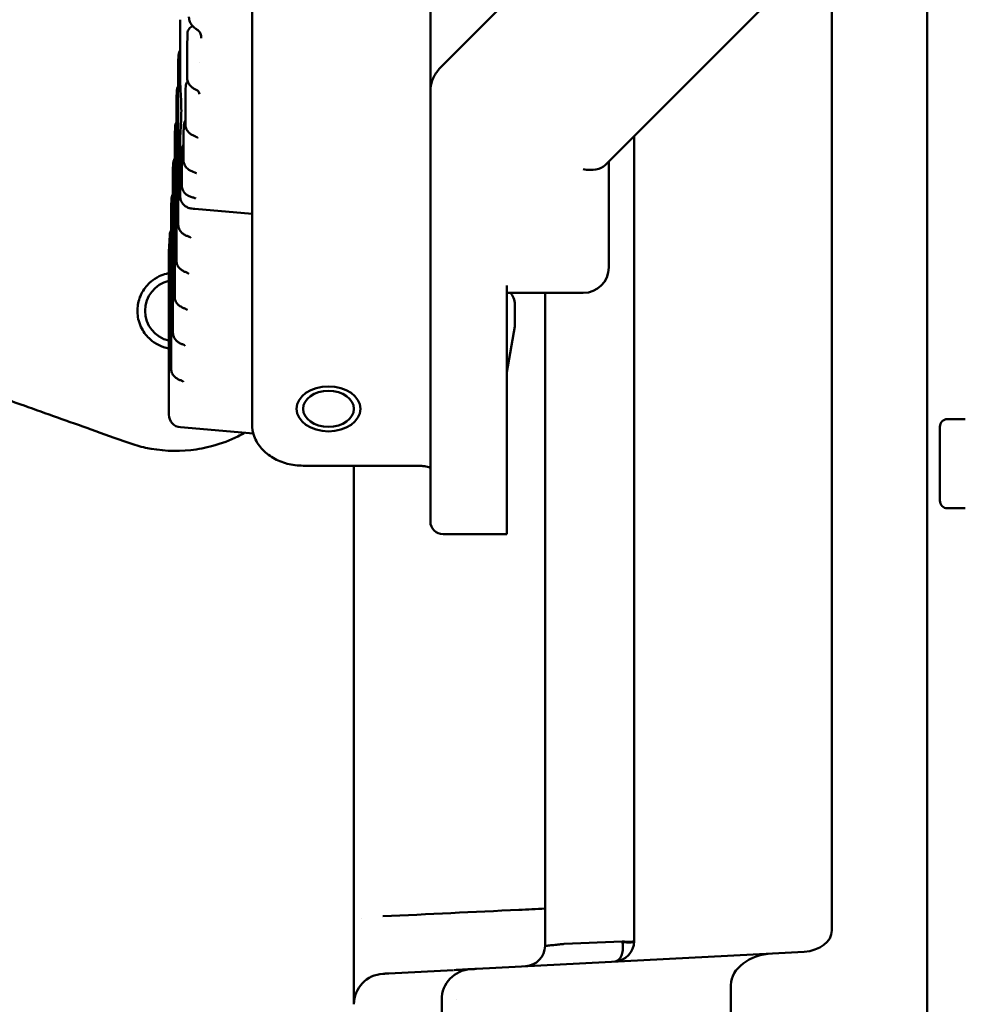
# Model space of a CAD drawing. Header units: millimetres. Extents: x 0 to 14369, y -869 to 2970.
# Tile 158 of 256: x 436 to 473, y 2560 to 2599. Entities that reach past the tile are written whole.
import ezdxf

# ---------------------------------------------------------------- set-up
doc = ezdxf.new("R2010")
doc.units = ezdxf.units.MM
doc.header["$LTSCALE"] = 10
doc.layers.add('Sichtbar (ISO)', color=7, linetype='Continuous', lineweight=50)

msp = doc.modelspace()

# ---------------------------------------------------------------- linework, layer by layer
at = {"layer": 'Sichtbar (ISO)'}
for p, q in [((471.131, 2467.68), (471.131, 2612.311)), ((452.052, 2597.087), (460.318, 2605.353)), ((469.752, 2604.49), (458.497, 2593.234)), ((451.631, 2601.9), (451.631, 2597.043)), ((467.391, 2563.19), (467.391, 2602.129)), ((444.631, 2600.412), (444.631, 2588.516)), ((441.803, 2596.845), (441.803, 2598.939)), ((442.083, 2597.938), (442.083, 2596.651)), ((441.734, 2597.272), (441.748, 2597.555)), ((441.734, 2597.272), (441.734, 2597.272)), ((441.734, 2590.889), (441.734, 2597.253)), ((442.56, 2597.244), (442.56, 2597.244)), ((451.631, 2597.043), (451.631, 2596.121)), ((441.664, 2595.859), (441.678, 2596.142)), ((451.631, 2595.414), (451.631, 2596.121)), ((441.664, 2595.859), (441.664, 2595.859)), ((441.664, 2589.475), (441.664, 2595.839)), ((442.013, 2595.966), (442.013, 2594.822)), ((451.631, 2595.414), (451.631, 2580.565)), ((441.595, 2594.446), (441.609, 2594.728)), ((441.595, 2594.446), (441.595, 2594.446)), ((441.943, 2594.552), (441.943, 2593.415)), ((441.594, 2588.062), (441.594, 2594.426)), ((441.803, 2592.03), (441.803, 2594.123)), ((459.631, 2562.771), (459.631, 2594.368)), ((459.631, 2562.771), (459.631, 2594.368)), ((441.873, 2593.694), (441.873, 2592.432)), ((441.878, 2593.797), (441.878, 2593.797)), ((441.525, 2593.032), (441.539, 2593.315)), ((458.631, 2589.215), (458.631, 2593.368)), ((441.524, 2586.649), (441.524, 2593.013)), ((441.525, 2593.032), (441.525, 2593.032)), ((441.455, 2591.619), (441.469, 2591.902)), ((441.454, 2585.235), (441.454, 2591.599)), ((441.455, 2591.619), (441.455, 2591.619)), ((442.383, 2591.516), (444.631, 2591.32)), ((441.366, 2589.828), (441.399, 2590.488)), ((441.366, 2583.439), (441.366, 2589.803)), ((444.631, 2587.784), (444.631, 2588.516)), ((454.631, 2580.211), (454.631, 2588.508)), ((457.631, 2588.215), (454.631, 2588.215)), ((456.131, 2562.588), (456.131, 2588.215)), ((444.631, 2583.063), (444.631, 2587.784)), ((454.952, 2587.728), (454.952, 2587.021)), ((454.631, 2585.108), (454.94, 2586.892)), ((471.931, 2583.264), (472.631, 2583.264)), ((471.931, 2583.264), (472.631, 2583.264)), ((441.823, 2582.941), (444.682, 2582.693)), ((471.631, 2582.964), (471.631, 2580.064)), ((471.631, 2580.064), (471.631, 2582.964)), ((451.131, 2581.435), (446.631, 2581.435)), ((448.631, 2581.435), (448.631, 2578.56)), ((451.631, 2579.247), (451.631, 2580.565)), ((454.631, 2578.747), (454.631, 2580.211)), ((471.931, 2579.764), (472.631, 2579.764)), ((471.931, 2579.764), (472.631, 2579.764)), ((454.631, 2578.747), (452.131, 2578.747)), ((448.631, 2574.863), (448.631, 2563.464)), ((459.63, 2564.009), (459.631, 2564.009)), ((448.931, 2563.651), (448.931, 2563.649)), ((459.158, 2562.761), (456.889, 2562.667)), ((459.63, 2563.013), (459.631, 2563.013)), ((459.62, 2562.743), (459.628, 2562.743)), ((459.628, 2562.743), (459.63, 2562.743)), ((465.066, 2562.297), (466.3, 2562.361)), ((465.065, 2562.297), (453.445, 2561.688)), ((465.065, 2562.297), (465.066, 2562.297)), ((450.002, 2561.507), (452.532, 2561.64)), ((463.431, 2561.054), (463.431, 2547.974)), ((448.631, 2560.563), (448.631, 2560.563)), ((452.074, 2548.551), (452.074, 2560.477)), ((452.66, 2560.49), (452.659, 2560.49)), ((448.631, 2560.296), (448.631, 2560.296))]:
    msp.add_line(p, q, dxfattribs=at)
for centre, radius, start, end in [((441.866, 2589.803), 0.5, 177.1727, 180), ((457.631, 2589.215), 1, 270, 0), ((441.631, 2587.514), 1.2, 102.7467, 257.2533), ((441.866, 2583.439), 0.5, 180, 265.0379), ((471.931, 2582.964), 0.3, 90, 180), ((471.931, 2582.964), 0.3, 90, 180), ((471.931, 2580.064), 0.3, 180, 270), ((471.931, 2580.064), 0.3, 180, 270), ((452.131, 2579.247), 0.5, 180, 270), ((458.818, 2562.783), 0.813, 273.86, 359.1429), ((455.318, 2562.6), 0.813, 273.8426, 359.1517), ((453.274, 2560.477), 1.2, 93, 180), ((449.831, 2560.296), 1.2, 93, 180)]:
    msp.add_arc(centre, radius, start, end, dxfattribs=at)
for centre, major_axis, ratio, start_param, end_param in [((442.383, 2596.651), (-0.3, 0), 0.707107, 6.283176, 6.283295), ((442.313, 2594.822), (-0.3, 0), 0.707107, 6.283175, 6.283212), ((457.631, 2593.783), (-0.966, 0.4), 0.646885, 1.832548, 2.879761), ((442.232, 2590.713), (-0.096, -0.284), 0.305275, 6.283144, 6.28319), ((442.162, 2589.3), (-0.096, -0.284), 0.305275, 6.283146, 6.283192), ((442.092, 2587.886), (-0.096, -0.284), 0.305275, 6.28314, 6.283187), ((442.023, 2586.473), (-0.096, -0.284), 0.305275, 6.283146, 6.283192), ((441.953, 2585.06), (-0.096, -0.284), 0.305275, 6.28314, 6.283187), ((445.131, 2583.063), (-0.5, 0), 0.707107, 0.000004, 0.000103), ((466.26, 2563.16), (-1.131, -0.059), 0.706622, 1.56961, 3.104577), ((459.135, 2562.819), (0.499, -0.038), 0.11126, 4.767144, 4.865599), ((459.622, 2562.72), (0.004, 0.0517), 0.155275, 0.309568, 0.578027), ((459.622, 2562.72), (0.004, 0.0517), 0.155275, 0.075401, 0.309568), ((459.622, 2562.72), (0.004, 0.0517), 0.155275, 6.206042, 6.358586), ((459.622, 2562.72), (0.004, 0.0517), 0.155275, 5.505106, 6.206042), ((465.128, 2561.098), (-1.696, -0.089), 0.706622, 4.711596, 6.24551)]:
    msp.add_ellipse(centre, major_axis=major_axis, ratio=ratio, start_param=start_param, end_param=end_param, dxfattribs=at)
for major_axis in [(-1.25, 0), (-1, 0)]:
    msp.add_ellipse((447.631, 2583.665), major_axis=major_axis, ratio=0.707107, dxfattribs=at)
for points, knots in [([(442.505, 2598.528), (442.471, 2598.549), (442.437, 2598.572), (442.367, 2598.625), (442.332, 2598.656), (442.256, 2598.738), (442.218, 2598.793), (442.169, 2598.91), (442.155, 2598.972), (442.153, 2599.039), (442.152, 2599.045), (442.152, 2599.05)], [0, 0, 0, 0, 0.01213656, 0.01213656, 0.02659098, 0.02659098, 0.04726538, 0.04726538, 0.06718862, 0.06718862, 0.06894303, 0.06894303, 0.06894303, 0.06894303]), ([(442.096, 2598.402), (442.097, 2598.434), (442.103, 2598.467), (442.125, 2598.527), (442.141, 2598.555), (442.181, 2598.605), (442.205, 2598.627), (442.255, 2598.66), (442.281, 2598.673), (442.309, 2598.681)], [0, 0, 0, 0, 0.00967423, 0.00967423, 0.01923726, 0.01923726, 0.0288027, 0.0288027, 0.03730321, 0.03730321, 0.03730321, 0.03730321]), ([(442.635, 2598.22), (442.635, 2598.275), (442.626, 2598.332), (442.598, 2598.408), (442.588, 2598.432), (442.565, 2598.468), (442.556, 2598.482), (442.533, 2598.507), (442.52, 2598.519), (442.505, 2598.528)], [0, 0, 0, 0, 0.01687782, 0.01687782, 0.02474231, 0.02474231, 0.02985267, 0.02985267, 0.03519828, 0.03519828, 0.03519828, 0.03519828]), ([(441.748, 2597.555), (441.75, 2597.6), (441.76, 2597.644), (441.784, 2597.704), (441.793, 2597.722), (441.803, 2597.74)], [0.00000638, 0.00000638, 0.00000638, 0.00000638, 0.01373718, 0.01373718, 0.02002212, 0.02002212, 0.02002212, 0.02002212]), ([(441.804, 2596.895), (441.804, 2596.892), (441.804, 2596.889), (441.802, 2596.628), (441.815, 2596.377), (441.835, 2595.991), (441.842, 2595.854), (441.851, 2595.599), (441.854, 2595.482), (441.854, 2595.367)], [-0.0010932, -0.0010932, -0.0010932, -0.0010932, 0, 0, 0.0948216, 0.0948216, 0.1491616, 0.1491616, 0.1973863, 0.1973863, 0.1973863, 0.1973863]), ([(451.631, 2596.121), (451.631, 2596.194), (451.637, 2596.266), (451.662, 2596.409), (451.681, 2596.479), (451.729, 2596.615), (451.759, 2596.681), (451.828, 2596.807), (451.867, 2596.868), (451.954, 2596.982), (452.001, 2597.036), (452.052, 2597.087)], [1.5707963, 1.5707963, 1.5707963, 1.5707963, 1.6938923, 1.6938923, 1.8169882, 1.8169882, 1.9400842, 1.9400842, 2.0631801, 2.0631801, 2.186276, 2.186276, 2.186276, 2.186276]), ([(442.027, 2596.321), (442.028, 2596.355), (442.035, 2596.39), (442.06, 2596.454), (442.078, 2596.484), (442.101, 2596.512), (442.103, 2596.514), (442.105, 2596.516)], [0, 0, 0, 0, 0.01049813, 0.01049813, 0.02060819, 0.02060819, 0.02144644, 0.02144644, 0.02144644, 0.02144644]), ([(442.461, 2596.173), (442.427, 2596.189), (442.393, 2596.206), (442.323, 2596.247), (442.288, 2596.272), (442.212, 2596.337), (442.173, 2596.381), (442.115, 2596.479), (442.095, 2596.534), (442.084, 2596.61), (442.083, 2596.63), (442.083, 2596.651)], [0, 0, 0, 0, 0.01132759, 0.01132759, 0.02429533, 0.02429533, 0.04219387, 0.04219387, 0.05978041, 0.05978041, 0.06618364, 0.06618364, 0.06618364, 0.06618364]), ([(441.678, 2596.142), (441.681, 2596.186), (441.69, 2596.231), (441.714, 2596.291), (441.723, 2596.309), (441.734, 2596.327)], [0.00000638, 0.00000638, 0.00000638, 0.00000638, 0.01373718, 0.01373718, 0.02002212, 0.02002212, 0.02002212, 0.02002212]), ([(442.565, 2596.01), (442.565, 2596.039), (442.558, 2596.07), (442.534, 2596.111), (442.525, 2596.123), (442.5, 2596.149), (442.482, 2596.163), (442.461, 2596.173)], [0, 0, 0, 0, 0.01416054, 0.01416054, 0.02038915, 0.02038915, 0.02850118, 0.02850118, 0.02850118, 0.02850118]), ([(441.854, 2595.367), (441.854, 2595.253), (441.851, 2595.143), (441.842, 2594.912), (441.835, 2594.794), (441.816, 2594.476), (441.802, 2594.282), (441.804, 2594.092), (441.804, 2594.09), (441.804, 2594.088)], [0.0000016, 0.0000016, 0.0000016, 0.0000016, 0.0482097, 0.0482097, 0.1024107, 0.1024107, 0.1983018, 0.1983018, 0.1994542, 0.1994542, 0.1994542, 0.1994542]), ([(441.609, 2594.728), (441.611, 2594.773), (441.621, 2594.817), (441.645, 2594.877), (441.654, 2594.896), (441.664, 2594.913)], [0.00000638, 0.00000638, 0.00000638, 0.00000638, 0.01373718, 0.01373718, 0.02002212, 0.02002212, 0.02002212, 0.02002212]), ([(441.964, 2594.87), (441.971, 2594.905), (441.983, 2594.94), (442.005, 2594.977), (442.009, 2594.984), (442.013, 2594.99)], [0.00001985, 0.00001985, 0.00001985, 0.00001985, 0.01082757, 0.01082757, 0.01316295, 0.01316295, 0.01316295, 0.01316295]), ([(442.408, 2594.359), (442.372, 2594.372), (442.335, 2594.388), (442.262, 2594.426), (442.226, 2594.449), (442.15, 2594.508), (442.112, 2594.548), (442.053, 2594.638), (442.031, 2594.689), (442.016, 2594.768), (442.013, 2594.795), (442.013, 2594.822)], [0, 0, 0, 0, 0.01181831, 0.01181831, 0.02465673, 0.02465673, 0.04130172, 0.04130172, 0.05797933, 0.05797933, 0.06621266, 0.06621266, 0.06621266, 0.06621266]), ([(442.495, 2594.291), (442.495, 2594.291), (442.495, 2594.294), (442.488, 2594.305), (442.483, 2594.312), (442.466, 2594.328), (442.452, 2594.338), (442.426, 2594.351), (442.417, 2594.355), (442.408, 2594.359)], [0.0046707, 0.0046707, 0.0046707, 0.0046707, 0.01434072, 0.01434072, 0.02109468, 0.02109468, 0.02899406, 0.02899406, 0.03257675, 0.03257675, 0.03257675, 0.03257675]), ([(441.873, 2593.694), (441.873, 2593.706), (441.873, 2593.72), (441.874, 2593.739), (441.874, 2593.742), (441.874, 2593.745)], [0, 0, 0, 0, 0.004737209, 0.004737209, 0.00578714, 0.00578714, 0.00578714, 0.00578714]), ([(441.889, 2593.886), (441.894, 2593.926), (441.905, 2593.966), (441.928, 2594.015), (441.935, 2594.028), (441.943, 2594.04)], [0, 0, 0, 0, 0.01221376, 0.01221376, 0.01663766, 0.01663766, 0.01663766, 0.01663766]), ([(441.539, 2593.315), (441.541, 2593.359), (441.551, 2593.404), (441.575, 2593.464), (441.584, 2593.482), (441.594, 2593.5)], [0.00000638, 0.00000638, 0.00000638, 0.00000638, 0.01373718, 0.01373718, 0.02002212, 0.02002212, 0.02002212, 0.02002212]), ([(442.354, 2592.955), (442.313, 2592.967), (442.271, 2592.983), (442.192, 2593.021), (442.154, 2593.045), (442.079, 2593.103), (442.043, 2593.142), (441.985, 2593.227), (441.964, 2593.277), (441.946, 2593.356), (441.943, 2593.385), (441.943, 2593.415)], [0, 0, 0, 0, 0.01311476, 0.01311476, 0.0263757, 0.0263757, 0.04228576, 0.04228576, 0.05832373, 0.05832373, 0.06743592, 0.06743592, 0.06743592, 0.06743592]), ([(442.444, 2592.91), (442.444, 2592.91), (442.441, 2592.913), (442.429, 2592.922), (442.42, 2592.928), (442.397, 2592.939), (442.382, 2592.946), (442.362, 2592.952), (442.358, 2592.954), (442.354, 2592.955)], [0.02076019, 0.02076019, 0.02076019, 0.02076019, 0.02782365, 0.02782365, 0.03428029, 0.03428029, 0.040652, 0.040652, 0.04222677, 0.04222677, 0.04222677, 0.04222677]), ([(442.302, 2591.964), (442.255, 2591.974), (442.208, 2591.989), (442.122, 2592.029), (442.083, 2592.053), (442.01, 2592.112), (441.976, 2592.149), (441.92, 2592.232), (441.898, 2592.28), (441.877, 2592.364), (441.873, 2592.398), (441.873, 2592.432)], [0, 0, 0, 0, 0.01465676, 0.01465676, 0.0282486, 0.0282486, 0.0433949, 0.0433949, 0.05943371, 0.05943371, 0.07014398, 0.07014398, 0.07014398, 0.07014398]), ([(441.469, 2591.902), (441.471, 2591.946), (441.481, 2591.991), (441.505, 2592.051), (441.514, 2592.069), (441.524, 2592.087)], [0.00000638, 0.00000638, 0.00000638, 0.00000638, 0.01373718, 0.01373718, 0.02002212, 0.02002212, 0.02002212, 0.02002212]), ([(442.262, 2591.527), (442.216, 2591.531), (442.169, 2591.542), (442.083, 2591.576), (442.043, 2591.598), (441.971, 2591.651), (441.938, 2591.683), (441.881, 2591.757), (441.856, 2591.8), (441.819, 2591.894), (441.807, 2591.947), (441.804, 2592.01), (441.803, 2592.02), (441.803, 2592.03)], [0, 0, 0, 0, 0.01429053, 0.01429053, 0.02767687, 0.02767687, 0.04145589, 0.04145589, 0.05677663, 0.05677663, 0.07384018, 0.07384018, 0.07703835, 0.07703835, 0.07703835, 0.07703835]), ([(442.424, 2591.922), (442.424, 2591.922), (442.423, 2591.923), (442.418, 2591.926), (442.411, 2591.929), (442.392, 2591.938), (442.378, 2591.943), (442.345, 2591.953), (442.324, 2591.959), (442.302, 2591.964)], [0.03269745, 0.03269745, 0.03269745, 0.03269745, 0.03650188, 0.03650188, 0.04335525, 0.04335525, 0.05085409, 0.05085409, 0.05886544, 0.05886544, 0.05886544, 0.05886544]), ([(441.399, 2590.488), (441.401, 2590.533), (441.411, 2590.577), (441.435, 2590.637), (441.444, 2590.656), (441.454, 2590.673)], [0.00000638, 0.00000638, 0.00000638, 0.00000638, 0.01373718, 0.01373718, 0.02002212, 0.02002212, 0.02002212, 0.02002212]), ([(442.136, 2590.429), (442.098, 2590.441), (442.06, 2590.457), (441.985, 2590.494), (441.949, 2590.517), (441.895, 2590.558), (441.876, 2590.575), (441.82, 2590.633), (441.787, 2590.68), (441.747, 2590.776), (441.736, 2590.825), (441.734, 2590.879), (441.734, 2590.884), (441.734, 2590.889)], [0, 0, 0, 0, 0.01215139, 0.01215139, 0.02507112, 0.02507112, 0.03283541, 0.03283541, 0.04996913, 0.04996913, 0.06512604, 0.06512604, 0.06663233, 0.06663233, 0.06663233, 0.06663233]), ([(442.136, 2590.429), (442.152, 2590.423), (442.167, 2590.417), (442.191, 2590.404), (442.2, 2590.397), (442.213, 2590.386), (442.217, 2590.382), (442.219, 2590.378), (442.219, 2590.378), (442.219, 2590.378)], [0.3242351, 0.3242351, 0.3242351, 0.3242351, 0.5410978, 0.5410978, 0.752911, 0.752911, 0.9714564, 0.9714564, 1.0808868, 1.0808868, 1.0808868, 1.0808868]), ([(442.066, 2589.015), (442.029, 2589.028), (441.99, 2589.044), (441.916, 2589.081), (441.879, 2589.103), (441.825, 2589.145), (441.806, 2589.161), (441.75, 2589.219), (441.718, 2589.266), (441.677, 2589.363), (441.666, 2589.412), (441.664, 2589.466), (441.664, 2589.471), (441.664, 2589.475)], [0, 0, 0, 0, 0.01215139, 0.01215139, 0.02507112, 0.02507112, 0.03283542, 0.03283542, 0.04996913, 0.04996913, 0.06512604, 0.06512604, 0.06663233, 0.06663233, 0.06663233, 0.06663233]), ([(441.366, 2586.037), (441.225, 2586.063), (441.088, 2586.108), (440.843, 2586.23), (440.735, 2586.304), (440.5, 2586.511), (440.388, 2586.655), (440.304, 2586.814), (440.304, 2586.814), (440.252, 2586.913), (440.212, 2587.015), (440.131, 2587.311), (440.119, 2587.506), (440.159, 2587.842), (440.206, 2588.037), (440.413, 2588.411), (440.533, 2588.551), (440.761, 2588.742), (440.867, 2588.812), (441.074, 2588.91), (441.168, 2588.945), (441.286, 2588.974), (441.304, 2588.978), (441.336, 2588.985), (441.351, 2588.988), (441.366, 2588.99)], [0.1916621, 0.1916621, 0.1916621, 0.1916621, 0.2347965, 0.2347965, 0.2742113, 0.2742113, 0.3300282, 0.3300282, 0.3302252, 0.3302252, 0.3649648, 0.3649648, 0.4289533, 0.4289533, 0.4792825, 0.4792825, 0.5214145, 0.5214145, 0.5511686, 0.5511686, 0.5731234, 0.5731234, 0.5768881, 0.5768881, 0.5800331, 0.5800331, 0.5800331, 0.5800331]), ([(442.066, 2589.015), (442.083, 2589.01), (442.097, 2589.003), (442.121, 2588.99), (442.13, 2588.984), (442.143, 2588.973), (442.147, 2588.968), (442.149, 2588.965), (442.15, 2588.964), (442.15, 2588.964)], [0.3242351, 0.3242351, 0.3242351, 0.3242351, 0.5410978, 0.5410978, 0.752911, 0.752911, 0.9714564, 0.9714564, 1.0808868, 1.0808868, 1.0808868, 1.0808868]), ([(441.996, 2587.602), (441.959, 2587.615), (441.921, 2587.63), (441.846, 2587.668), (441.809, 2587.69), (441.755, 2587.731), (441.736, 2587.748), (441.68, 2587.806), (441.648, 2587.853), (441.607, 2587.949), (441.596, 2587.998), (441.594, 2588.052), (441.594, 2588.057), (441.594, 2588.062)], [0, 0, 0, 0, 0.01215139, 0.01215139, 0.02507112, 0.02507112, 0.03283541, 0.03283541, 0.04996913, 0.04996913, 0.06512604, 0.06512604, 0.06663233, 0.06663233, 0.06663233, 0.06663233]), ([(454.777, 2588.215), (454.822, 2588.158), (454.862, 2588.094), (454.926, 2587.942), (454.947, 2587.853), (454.951, 2587.751), (454.952, 2587.739), (454.952, 2587.728)], [7.2163468, 7.2163468, 7.2163468, 7.2163468, 7.4420839, 7.4420839, 7.6999072, 7.6999072, 7.7318086, 7.7318086, 7.7318086, 7.7318086]), ([(441.996, 2587.602), (442.013, 2587.596), (442.027, 2587.59), (442.051, 2587.577), (442.06, 2587.57), (442.073, 2587.559), (442.077, 2587.555), (442.079, 2587.552), (442.08, 2587.551), (442.08, 2587.551)], [0.3242351, 0.3242351, 0.3242351, 0.3242351, 0.5410978, 0.5410978, 0.752911, 0.752911, 0.9714564, 0.9714564, 1.0808868, 1.0808868, 1.0808868, 1.0808868]), ([(454.952, 2587.021), (454.952, 2587.012), (454.951, 2587.004), (454.951, 2586.986), (454.95, 2586.978), (454.949, 2586.96), (454.948, 2586.952), (454.947, 2586.935), (454.946, 2586.926), (454.943, 2586.909), (454.942, 2586.901), (454.94, 2586.892)], [1.4486233, 1.4486233, 1.4486233, 1.4486233, 1.4730579, 1.4730579, 1.4974925, 1.4974925, 1.5219271, 1.5219271, 1.5463617, 1.5463617, 1.5707963, 1.5707963, 1.5707963, 1.5707963]), ([(441.926, 2586.189), (441.889, 2586.201), (441.851, 2586.217), (441.776, 2586.254), (441.739, 2586.277), (441.686, 2586.318), (441.667, 2586.335), (441.61, 2586.393), (441.578, 2586.44), (441.537, 2586.536), (441.526, 2586.585), (441.524, 2586.639), (441.524, 2586.644), (441.524, 2586.649)], [0, 0, 0, 0, 0.01215139, 0.01215139, 0.02507112, 0.02507112, 0.03283542, 0.03283542, 0.04996913, 0.04996913, 0.06512604, 0.06512604, 0.06663233, 0.06663233, 0.06663233, 0.06663233]), ([(441.926, 2586.189), (441.943, 2586.183), (441.958, 2586.177), (441.981, 2586.164), (441.99, 2586.157), (442.003, 2586.146), (442.007, 2586.142), (442.01, 2586.138), (442.01, 2586.138), (442.01, 2586.138)], [0.3242351, 0.3242351, 0.3242351, 0.3242351, 0.5410978, 0.5410978, 0.752911, 0.752911, 0.9714564, 0.9714564, 1.0808868, 1.0808868, 1.0808868, 1.0808868]), ([(441.857, 2584.775), (441.819, 2584.788), (441.781, 2584.804), (441.706, 2584.841), (441.669, 2584.863), (441.616, 2584.905), (441.597, 2584.921), (441.541, 2584.979), (441.508, 2585.026), (441.468, 2585.123), (441.457, 2585.172), (441.455, 2585.226), (441.454, 2585.231), (441.454, 2585.235)], [0, 0, 0, 0, 0.01215139, 0.01215139, 0.02507112, 0.02507112, 0.03283542, 0.03283542, 0.04996913, 0.04996913, 0.06512604, 0.06512604, 0.06663233, 0.06663233, 0.06663233, 0.06663233]), ([(441.857, 2584.775), (441.873, 2584.77), (441.888, 2584.763), (441.911, 2584.75), (441.921, 2584.744), (441.934, 2584.733), (441.937, 2584.728), (441.94, 2584.725), (441.94, 2584.724), (441.94, 2584.724)], [0.3242351, 0.3242351, 0.3242351, 0.3242351, 0.5410978, 0.5410978, 0.752911, 0.752911, 0.9714564, 0.9714564, 1.0808868, 1.0808868, 1.0808868, 1.0808868]), ([(434.48, 2584.22), (434.565, 2584.19), (434.65, 2584.16), (434.736, 2584.129), (435.043, 2584.02), (435.357, 2583.908), (435.678, 2583.794)], [0.0000001, 0.0000001, 0.0000001, 0.0000001, 0.0545384, 0.0545384, 0.0545384, 0.2498012, 0.2498012, 0.2498012, 0.2498012]), ([(438.313, 2582.856), (438.313, 2582.856), (438.314, 2582.856), (438.314, 2582.856), (438.786, 2582.688), (439.278, 2582.513), (439.787, 2582.332)], [0.749876, 0.749876, 0.749876, 0.749876, 0.75, 0.75, 0.75, 1, 1, 1, 1]), ([(446.631, 2581.435), (446.423, 2581.435), (446.212, 2581.461), (445.818, 2581.564), (445.629, 2581.641), (445.288, 2581.839), (445.133, 2581.965), (444.879, 2582.251), (444.779, 2582.418), (444.66, 2582.743), (444.631, 2582.904), (444.631, 2583.063)], [0, 0, 0, 0, 0.0623461, 0.0623461, 0.1247278, 0.1247278, 0.1889493, 0.1889493, 0.2543536, 0.2543536, 0.3107625, 0.3107625, 0.3107625, 0.3107625]), ([(444.333, 2582.723), (444.324, 2582.718), (444.315, 2582.713), (444.229, 2582.666), (444.151, 2582.624), (444.072, 2582.585)], [0.17410965, 0.17410965, 0.17410965, 0.17410965, 0.17713665, 0.17713665, 0.2036577, 0.2036577, 0.2036577, 0.2036577]), ([(443.087, 2582.21), (442.805, 2582.133), (442.515, 2582.078), (441.635, 2581.982), (441.029, 2582.015), (440.226, 2582.191), (440.004, 2582.255), (439.787, 2582.332)], [0, 0, 0, 0, 0.087917, 0.087917, 0.2654867, 0.2654867, 0.3345005, 0.3345005, 0.3345005, 0.3345005]), ([(451.631, 2581.348), (451.612, 2581.356), (451.59, 2581.364), (451.533, 2581.383), (451.495, 2581.394), (451.406, 2581.413), (451.351, 2581.421), (451.242, 2581.432), (451.186, 2581.434), (451.131, 2581.435)], [0.07413956, 0.07413956, 0.07413956, 0.07413956, 0.08576075, 0.08576075, 0.100526, 0.100526, 0.11817154, 0.11817154, 0.13472294, 0.13472294, 0.13472294, 0.13472294]), ([(448.631, 2574.863), (448.631, 2574.911), (448.631, 2574.961), (448.631, 2575.013), (448.631, 2575.065), (448.631, 2575.119), (448.631, 2575.176), (448.631, 2575.289), (448.631, 2575.411), (448.631, 2575.541), (448.631, 2575.8), (448.631, 2576.09), (448.631, 2576.406), (448.631, 2576.722), (448.631, 2577.064), (448.631, 2577.424), (448.631, 2577.605), (448.631, 2577.79), (448.631, 2577.979), (448.631, 2578.074), (448.631, 2578.17), (448.631, 2578.267), (448.631, 2578.364), (448.631, 2578.461), (448.631, 2578.56)], [0, 0, 0, 0, 0.0625, 0.0625, 0.0625, 0.125, 0.125, 0.125, 0.25, 0.25, 0.25, 0.5, 0.5, 0.5, 0.75, 0.75, 0.75, 0.875, 0.875, 0.875, 0.9375, 0.9375, 0.9375, 1, 1, 1, 1]), ([(456.131, 2564.053), (455.79, 2564.037), (453.669, 2563.936), (451.548, 2563.835), (449.768, 2563.751)], [0.7021503, 0.7021503, 0.7021503, 0.7021503, 0.75, 1, 1, 1, 1]), ([(448.631, 2560.345), (448.631, 2560.35), (448.631, 2560.356), (448.631, 2560.362), (448.631, 2560.402), (448.631, 2560.461), (448.631, 2560.537), (448.631, 2560.689), (448.631, 2560.908), (448.631, 2561.184), (448.631, 2561.461), (448.631, 2561.794), (448.631, 2562.177), (448.631, 2562.368), (448.631, 2562.572), (448.631, 2562.785), (448.631, 2562.892), (448.631, 2563.001), (448.631, 2563.112), (448.63, 2563.224), (448.63, 2563.338), (448.631, 2563.455)], [0.1063193, 0.1063193, 0.1063193, 0.1063193, 0.125, 0.125, 0.125, 0.25, 0.25, 0.25, 0.5, 0.5, 0.5, 0.75, 0.75, 0.75, 0.875, 0.875, 0.875, 0.9375, 0.9375, 0.9375, 0.9999999, 0.9999999, 0.9999999, 0.9999999]), ([(459.207, 2562.758), (459.217, 2562.757), (459.227, 2562.757), (459.237, 2562.756), (459.266, 2562.754), (459.298, 2562.753), (459.324, 2562.752), (459.343, 2562.752), (459.361, 2562.751), (459.38, 2562.751), (459.392, 2562.751), (459.403, 2562.751), (459.414, 2562.751), (459.426, 2562.751), (459.437, 2562.75), (459.448, 2562.75), (459.483, 2562.75), (459.515, 2562.751), (459.542, 2562.753), (459.569, 2562.755), (459.587, 2562.757), (459.6, 2562.759), (459.607, 2562.76), (459.614, 2562.762), (459.62, 2562.763)], [0, 0, 0, 0, 0.05091, 0.05091, 0.05091, 0.194922, 0.194922, 0.194922, 0.30216, 0.30216, 0.30216, 0.366707, 0.366707, 0.366707, 0.439579, 0.439579, 0.439579, 0.661588, 0.661588, 0.661588, 0.874278, 0.874278, 0.874278, 1, 1, 1, 1]), ([(456.889, 2562.667), (456.876, 2562.666), (456.864, 2562.664), (456.851, 2562.663), (456.839, 2562.661), (456.826, 2562.66), (456.814, 2562.659), (456.789, 2562.656), (456.765, 2562.653), (456.741, 2562.651), (456.692, 2562.645), (456.645, 2562.64), (456.599, 2562.636), (456.553, 2562.631), (456.509, 2562.627), (456.468, 2562.623), (456.427, 2562.618), (456.388, 2562.615), (456.353, 2562.611), (456.318, 2562.608), (456.286, 2562.604), (456.258, 2562.602), (456.231, 2562.599), (456.207, 2562.596), (456.188, 2562.594), (456.168, 2562.592), (456.154, 2562.591), (456.144, 2562.589), (456.139, 2562.589), (456.135, 2562.588), (456.133, 2562.588), (456.132, 2562.588), (456.131, 2562.588), (456.13, 2562.588), (456.13, 2562.588), (456.13, 2562.588), (456.131, 2562.587)], [0.0000008, 0.0000008, 0.0000008, 0.0000008, 0.0310827, 0.0310827, 0.0310827, 0.0620872, 0.0620872, 0.0620872, 0.1240107, 0.1240107, 0.1240107, 0.2482372, 0.2482372, 0.2482372, 0.3737738, 0.3737738, 0.3737738, 0.5002879, 0.5002879, 0.5002879, 0.6267316, 0.6267316, 0.6267316, 0.7520851, 0.7520851, 0.7520851, 0.8760976, 0.8760976, 0.8760976, 0.9379437, 0.9379437, 0.9379437, 0.9689255, 0.9689255, 0.9689255, 1, 1, 1, 1]), ([(458.881, 2561.973), (458.944, 2561.98), (459.018, 2562.025), (459.078, 2562.109), (459.098, 2562.137), (459.117, 2562.17), (459.133, 2562.207), (459.159, 2562.268), (459.176, 2562.341), (459.181, 2562.417), (459.185, 2562.475), (459.182, 2562.535), (459.182, 2562.599), (459.182, 2562.636), (459.182, 2562.674), (459.174, 2562.71)], [0.0162779, 0.0162779, 0.0162779, 0.0162779, 0.3922361, 0.3922361, 0.3922361, 0.5199427, 0.5199427, 0.5199427, 0.7287697, 0.7287697, 0.7287697, 0.8846796, 0.8846796, 0.8846796, 0.9746945, 0.9746945, 0.9746945, 0.9746945]), ([(459.165, 2562.741), (459.167, 2562.74), (459.169, 2562.738), (459.172, 2562.737), (459.179, 2562.734), (459.188, 2562.734), (459.197, 2562.734)], [0, 0, 0, 0, 0.225074, 0.225074, 0.225074, 1, 1, 1, 1]), ([(459.197, 2562.734), (459.201, 2562.734), (459.206, 2562.735), (459.21, 2562.735), (459.24, 2562.735), (459.267, 2562.732), (459.294, 2562.73), (459.367, 2562.725), (459.438, 2562.725), (459.494, 2562.728), (459.524, 2562.729), (459.548, 2562.731), (459.568, 2562.733), (459.585, 2562.734), (459.599, 2562.736), (459.609, 2562.738), (459.614, 2562.74), (459.619, 2562.741), (459.621, 2562.743)], [0.0001936, 0.0001936, 0.0001936, 0.0001936, 0.0194605, 0.0194605, 0.0194605, 0.1585567, 0.1585567, 0.1585567, 0.5375727, 0.5375727, 0.5375727, 0.7380717, 0.7380717, 0.7380717, 0.9055097, 0.9055097, 0.9055097, 1, 1, 1, 1]), ([(452.567, 2561.642), (452.67, 2561.648), (452.762, 2561.652), (452.842, 2561.656), (452.922, 2561.66), (452.989, 2561.664), (453.043, 2561.666), (453.098, 2561.669), (453.14, 2561.672), (453.168, 2561.673), (453.196, 2561.675), (453.21, 2561.676), (453.211, 2561.675)], [0.0000012, 0.0000012, 0.0000012, 0.0000012, 0.25, 0.25, 0.25, 0.5, 0.5, 0.5, 0.75, 0.75, 0.75, 0.9999989, 0.9999989, 0.9999989, 0.9999989]), ([(453.211, 2561.675), (453.211, 2561.676), (453.216, 2561.676), (453.227, 2561.676), (453.23, 2561.676), (453.234, 2561.677), (453.238, 2561.677), (453.247, 2561.677), (453.258, 2561.678), (453.272, 2561.678), (453.286, 2561.679), (453.301, 2561.68), (453.319, 2561.681), (453.327, 2561.681), (453.336, 2561.682), (453.345, 2561.682), (453.374, 2561.684), (453.408, 2561.686), (453.445, 2561.688)], [0.0000031, 0.0000031, 0.0000031, 0.0000031, 0.253978, 0.253978, 0.253978, 0.3333333, 0.3333333, 0.3333333, 0.5000008, 0.5000008, 0.5000008, 0.6666667, 0.6666667, 0.6666667, 0.7460225, 0.7460225, 0.7460225, 0.9999966, 0.9999966, 0.9999966, 0.9999966]), ([(449.768, 2561.495), (449.768, 2561.495), (449.773, 2561.495), (449.784, 2561.496), (449.794, 2561.496), (449.809, 2561.497), (449.829, 2561.498), (449.849, 2561.499), (449.873, 2561.5), (449.902, 2561.502), (449.931, 2561.504), (449.964, 2561.506), (450.002, 2561.507)], [0.0000055, 0.0000055, 0.0000055, 0.0000055, 0.25, 0.25, 0.25, 0.5, 0.5, 0.5, 0.75, 0.75, 0.75, 0.9999916, 0.9999916, 0.9999916, 0.9999916])]:
    msp.add_open_spline(points, degree=3, knots=knots, dxfattribs=at)
for points in [[(442.083, 2597.949), (442.087, 2598.099), (442.092, 2598.25), (442.096, 2598.402)], [(442.083, 2597.938), (442.083, 2597.942), (442.083, 2597.946), (442.083, 2597.949)], [(441.734, 2597.253), (441.734, 2597.259), (441.734, 2597.266), (441.734, 2597.272)], [(442.013, 2595.981), (442.018, 2596.091), (442.022, 2596.205), (442.027, 2596.321)], [(442.013, 2595.966), (442.013, 2595.971), (442.013, 2595.976), (442.013, 2595.981)], [(441.664, 2595.839), (441.664, 2595.846), (441.664, 2595.853), (441.664, 2595.859)], [(441.944, 2594.586), (441.948, 2594.661), (441.953, 2594.739), (441.958, 2594.822)], [(441.958, 2594.822), (441.958, 2594.838), (441.961, 2594.854), (441.964, 2594.87)], [(441.594, 2594.426), (441.594, 2594.433), (441.594, 2594.439), (441.595, 2594.446)], [(441.943, 2594.567), (441.943, 2594.573), (441.943, 2594.58), (441.944, 2594.586)], [(441.943, 2594.552), (441.943, 2594.556), (441.943, 2594.561), (441.943, 2594.567)], [(441.874, 2593.745), (441.874, 2593.763), (441.876, 2593.78), (441.878, 2593.797)], [(441.878, 2593.797), (441.881, 2593.819), (441.885, 2593.849), (441.889, 2593.886)], [(441.524, 2593.013), (441.524, 2593.019), (441.524, 2593.026), (441.525, 2593.032)], [(441.454, 2591.599), (441.454, 2591.606), (441.455, 2591.612), (441.455, 2591.619)], [(442.383, 2591.516), (442.348, 2591.519), (442.307, 2591.522), (442.262, 2591.527)], [(459.63, 2591.016), (459.63, 2591.016), (459.631, 2591.016), (459.631, 2591.016)], [(456.131, 2587.466), (456.131, 2587.668), (456.131, 2587.872), (456.131, 2588.073)], [(438.313, 2582.856), (437.435, 2583.169), (436.557, 2583.481), (435.678, 2583.794)], [(443.087, 2582.21), (443.434, 2582.305), (443.765, 2582.434), (444.072, 2582.585)], [(459.165, 2562.741), (459.163, 2562.748), (459.16, 2562.754), (459.158, 2562.761)], [(456.433, 2562.619), (456.433, 2562.619), (456.432, 2562.619), (456.432, 2562.619)], [(459.174, 2562.71), (459.172, 2562.721), (459.169, 2562.731), (459.165, 2562.741)]]:
    msp.add_open_spline(points, degree=3, dxfattribs=at)

doc.saveas('drawing.dxf')
